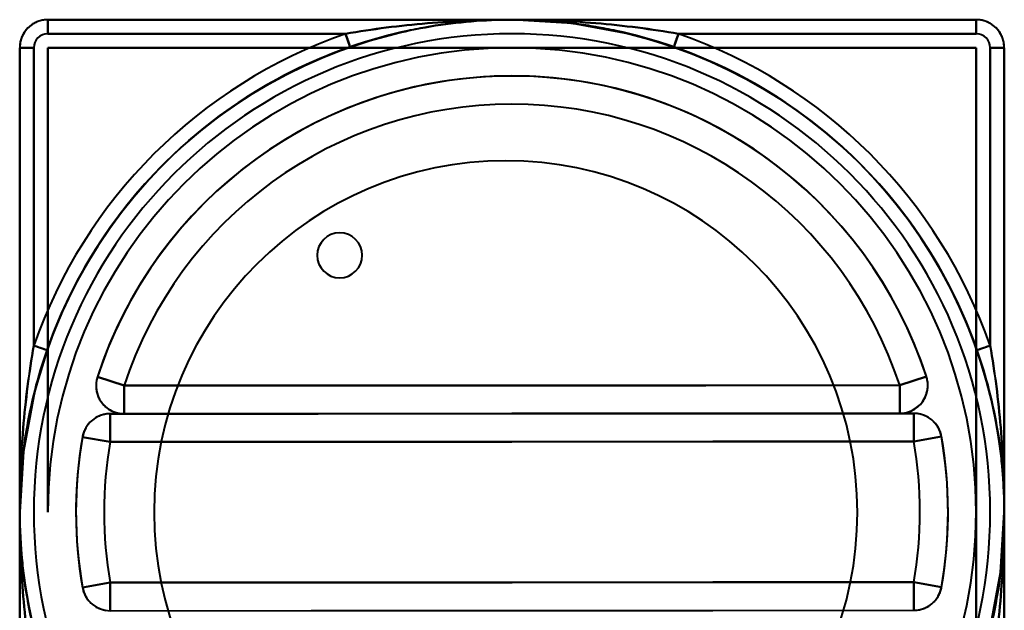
# Model space of a CAD drawing. Header units: millimetres. Extents: x -1352 to 2139, y -120 to 1171.
# Tile 62 of 78: x 490 to 560, y 964 to 1006. Entities that reach past the tile are written whole.
import ezdxf

# ---------------------------------------------------------------- set-up
doc = ezdxf.new("R2010")
doc.units = ezdxf.units.MM
doc.layers.add('G-IMPT', color=8, linetype='Continuous', lineweight=40)

# ---------------------------------------------------------------- blocks, each defined once
blk = doc.blocks.new('NEXA 1500 CALQUES_dwg-769064-Avant')
at = {"layer": 'G-IMPT'}
for p, q in [((525.441, 1006.397), (492.441, 1006.397)), ((492.441, 1005.397), (492.441, 1006.397)), ((492.441, 1006.397), (492.441, 1005.397)), ((558.441, 1006.397), (525.441, 1006.397)), ((558.441, 1005.397), (558.441, 1006.397)), ((558.441, 1006.397), (558.441, 1005.397)), ((513.937, 1004.453), (513.608, 1005.397)), ((537.273, 1005.397), (536.944, 1004.453)), ((490.441, 1004.397), (490.441, 971.397)), ((491.441, 1004.397), (490.441, 1004.397)), ((490.441, 1004.397), (491.441, 1004.397)), ((559.441, 1004.397), (560.441, 1004.397)), ((560.441, 1004.397), (559.441, 1004.397)), ((560.441, 971.397), (560.441, 1004.397)), ((491.441, 983.229), (492.385, 982.901)), ((558.496, 982.901), (559.441, 983.229)), ((495.966, 981.002), (497.868, 980.383)), ((497.868, 980.383), (495.966, 981.002)), ((554.905, 981.033), (553.004, 980.412)), ((553.004, 980.412), (554.905, 981.033)), ((497.869, 978.383), (497.868, 980.383)), ((497.868, 980.383), (497.869, 978.383)), ((553.004, 980.412), (553.005, 978.412)), ((553.005, 978.412), (553.004, 980.412)), ((554.003, 978.412), (496.871, 978.382)), ((496.872, 976.382), (496.871, 978.382)), ((496.871, 978.382), (496.872, 976.382)), ((497.869, 978.383), (553.005, 978.412)), ((554.004, 976.412), (554.003, 978.412)), ((554.003, 978.412), (554.004, 976.412)), ((496.872, 976.382), (494.902, 976.726)), ((494.902, 976.726), (496.872, 976.382)), ((554.004, 976.412), (555.974, 976.758)), ((555.974, 976.758), (554.004, 976.412)), ((490.441, 971.397), (490.441, 938.397)), ((560.441, 938.397), (560.441, 971.397)), ((494.908, 966.036), (496.878, 966.382)), ((496.878, 966.382), (494.908, 966.036)), ((496.878, 966.382), (496.879, 964.382)), ((496.879, 964.382), (496.878, 966.382)), ((554.009, 966.412), (554.01, 964.412)), ((554.009, 966.412), (555.979, 966.068)), ((554.01, 964.412), (554.009, 966.412)), ((555.979, 966.068), (554.009, 966.412)), ((496.879, 964.382), (554.01, 964.412))]:
    blk.add_line(p, q, dxfattribs=at)
at = {"layer": 'G-IMPT', "flags": 128}
for points in [[(492.441, 1006.397), (492.361, 1006.395), (492.281, 1006.391), (492.201, 1006.383), (492.122, 1006.372), (492.043, 1006.357), (491.965, 1006.34), (491.888, 1006.319), (491.812, 1006.296), (491.736, 1006.269), (491.662, 1006.239), (491.589, 1006.207), (491.517, 1006.171), (491.447, 1006.133), (491.378, 1006.092), (491.311, 1006.048), (491.246, 1006.001), (491.183, 1005.952), (491.122, 1005.901), (491.063, 1005.847), (491.006, 1005.79), (490.951, 1005.732), (490.899, 1005.671), (490.849, 1005.609), (490.802, 1005.544), (490.758, 1005.478), (490.716, 1005.41), (490.677, 1005.34), (490.64, 1005.268), (490.607, 1005.196), (490.577, 1005.122), (490.549, 1005.047), (490.525, 1004.97), (490.503, 1004.893), (490.485, 1004.816), (490.47, 1004.737), (490.458, 1004.658), (490.449, 1004.578), (490.443, 1004.499), (490.441, 1004.419), (490.441, 1004.397)], [(525.441, 1006.397), (524.041, 1006.369), (522.644, 1006.285), (521.251, 1006.145), (519.865, 1005.95), (518.487, 1005.699), (517.121, 1005.394), (515.768, 1005.034), (514.431, 1004.62), (513.111, 1004.153), (511.811, 1003.634), (510.533, 1003.063), (509.278, 1002.442), (508.05, 1001.771), (506.849, 1001.051), (505.678, 1000.284), (504.539, 999.47), (503.433, 998.612), (502.362, 997.71), (501.328, 996.766), (500.333, 995.782), (499.378, 994.758), (498.465, 993.697), (497.595, 992.601), (496.769, 991.47), (495.989, 990.308), (495.257, 989.115), (494.572, 987.894), (493.937, 986.646), (493.353, 985.374), (492.819, 984.08), (492.338, 982.765), (491.91, 981.432), (491.536, 980.083), (491.215, 978.72), (490.95, 977.346), (490.74, 975.962), (490.585, 974.571), (490.486, 973.174), (490.443, 971.775), (490.456, 970.375), (490.524, 968.977), (490.649, 967.583), (490.83, 966.194), (491.065, 964.814), (491.356, 963.445)], [(492.441, 1006.397), (508.941, 1006.397), (525.441, 1006.397), (541.941, 1006.397), (558.441, 1006.397)], [(525.441, 1006.397), (517.191, 1006.397), (508.941, 1006.397), (500.691, 1006.397), (492.441, 1006.397)], [(492.441, 1006.397), (508.941, 1006.397), (525.441, 1006.397), (541.941, 1006.397), (558.441, 1006.397)], [(558.441, 1006.397), (541.941, 1006.397), (525.441, 1006.397), (508.941, 1006.397), (492.441, 1006.397)], [(558.441, 1006.397), (541.941, 1006.397), (525.441, 1006.397), (508.941, 1006.397), (492.441, 1006.397)], [(492.441, 1006.397), (500.691, 1006.397), (508.941, 1006.397), (517.191, 1006.397), (525.441, 1006.397)], [(558.441, 1006.397), (541.941, 1006.397), (525.441, 1006.397), (508.941, 1006.397), (492.441, 1006.397)], [(492.441, 1006.397), (508.941, 1006.397), (525.441, 1006.397), (541.941, 1006.397), (558.441, 1006.397)], [(559.666, 964.074), (559.931, 965.448), (560.142, 966.832), (560.296, 968.224), (560.396, 969.62), (560.439, 971.019), (560.426, 972.419), (560.357, 973.817), (560.232, 975.212), (560.052, 976.6), (559.816, 977.98), (559.525, 979.349), (559.18, 980.706), (558.781, 982.048), (558.328, 983.372), (557.823, 984.678), (557.266, 985.962), (556.658, 987.223), (556, 988.459), (555.294, 989.667), (554.539, 990.847), (553.738, 991.995), (552.892, 993.11), (552.001, 994.19), (551.069, 995.234), (550.095, 996.24), (549.082, 997.206), (548.031, 998.131), (546.944, 999.013), (545.822, 999.85), (544.668, 1000.643), (543.483, 1001.388), (542.269, 1002.086), (541.029, 1002.734), (539.763, 1003.332), (538.475, 1003.88), (537.165, 1004.375), (535.837, 1004.817), (534.492, 1005.206), (533.133, 1005.541), (531.762, 1005.822), (530.38, 1006.047), (528.99, 1006.217), (527.595, 1006.331), (526.196, 1006.389), (525.441, 1006.397)], [(536.944, 1004.453), (534.081, 1005.314), (529.734, 1006.133), (525.441, 1006.397)], [(558.441, 1006.397), (550.191, 1006.397), (541.941, 1006.397), (533.691, 1006.397), (525.441, 1006.397)], [(525.441, 1006.397), (533.691, 1006.397), (541.941, 1006.397), (550.191, 1006.397), (558.441, 1006.397)], [(560.441, 1004.397), (560.439, 1004.477), (560.434, 1004.557), (560.426, 1004.636), (560.415, 1004.716), (560.401, 1004.794), (560.383, 1004.872), (560.363, 1004.95), (560.339, 1005.026), (560.312, 1005.102), (560.283, 1005.176), (560.25, 1005.249), (560.215, 1005.321), (560.176, 1005.391), (560.135, 1005.459), (560.091, 1005.526), (560.045, 1005.591), (559.996, 1005.655), (559.944, 1005.716), (559.89, 1005.775), (559.834, 1005.832), (559.776, 1005.886), (559.715, 1005.939), (559.652, 1005.988), (559.588, 1006.035), (559.521, 1006.08), (559.453, 1006.122), (559.383, 1006.161), (559.312, 1006.197), (559.239, 1006.231), (559.165, 1006.261), (559.09, 1006.289), (559.014, 1006.313), (558.937, 1006.334), (558.859, 1006.353), (558.781, 1006.368), (558.701, 1006.38), (558.622, 1006.389), (558.542, 1006.394), (558.462, 1006.397), (558.441, 1006.397)], [(513.608, 1005.397), (508.317, 1005.397), (503.025, 1005.397), (497.733, 1005.397), (492.441, 1005.397)], [(492.441, 1005.397), (497.733, 1005.397), (503.025, 1005.397), (508.317, 1005.397), (513.608, 1005.397)], [(558.441, 1005.397), (553.149, 1005.397), (547.857, 1005.397), (542.565, 1005.397), (537.273, 1005.397)], [(537.273, 1005.397), (542.565, 1005.397), (547.857, 1005.397), (553.149, 1005.397), (558.441, 1005.397)], [(490.441, 938.397), (490.441, 954.897), (490.441, 971.397), (490.441, 987.897), (490.441, 1004.397)], [(490.441, 1004.397), (490.441, 996.147), (490.441, 987.897), (490.441, 979.647), (490.441, 971.397)], [(490.441, 938.397), (490.441, 954.897), (490.441, 971.397), (490.441, 987.897), (490.441, 1004.397)], [(490.441, 1004.397), (490.441, 987.897), (490.441, 971.397), (490.441, 954.897), (490.441, 938.397)], [(490.441, 1004.397), (490.441, 987.897), (490.441, 971.397), (490.441, 954.897), (490.441, 938.397)], [(490.441, 971.397), (490.441, 979.647), (490.441, 987.897), (490.441, 996.147), (490.441, 1004.397)], [(490.441, 1004.397), (490.441, 987.897), (490.441, 971.397), (490.441, 954.897), (490.441, 938.397)], [(490.441, 938.397), (490.441, 954.897), (490.441, 971.397), (490.441, 987.897), (490.441, 1004.397)], [(491.441, 1004.397), (491.441, 999.105), (491.441, 993.813), (491.441, 988.521), (491.441, 983.229)], [(491.441, 983.229), (491.441, 988.521), (491.441, 993.813), (491.441, 999.105), (491.441, 1004.397)], [(492.385, 982.901), (492.872, 984.213), (493.41, 985.505), (494, 986.775), (494.64, 988.02), (495.329, 989.238), (496.067, 990.428), (496.851, 991.588), (497.682, 992.715), (498.556, 993.808), (499.474, 994.865), (500.433, 995.885), (501.433, 996.865), (502.47, 997.805), (503.545, 998.702), (504.654, 999.556), (505.797, 1000.365), (506.971, 1001.127), (508.175, 1001.842), (509.406, 1002.508), (510.663, 1003.124), (511.943, 1003.69), (513.245, 1004.204), (513.937, 1004.453)], [(525.441, 1004.397), (517.191, 1004.397), (508.941, 1004.397), (500.691, 1004.397), (492.441, 1004.397)], [(492.441, 1004.397), (500.691, 1004.397), (508.941, 1004.397), (517.191, 1004.397), (525.441, 1004.397)], [(492.441, 1004.397), (492.441, 996.147), (492.441, 987.897), (492.441, 979.647), (492.441, 971.397)], [(525.441, 1004.397), (517.191, 1004.397), (508.941, 1004.397), (500.691, 1004.397), (492.441, 1004.397)], [(492.441, 971.397), (492.441, 979.647), (492.441, 987.897), (492.441, 996.147), (492.441, 1004.397)], [(492.441, 1004.397), (500.691, 1004.397), (508.941, 1004.397), (517.191, 1004.397), (525.441, 1004.397)], [(492.441, 1004.397), (492.441, 996.147), (492.441, 987.897), (492.441, 979.647), (492.441, 971.397)], [(492.441, 971.397), (492.441, 979.647), (492.441, 987.897), (492.441, 996.147), (492.441, 1004.397)], [(558.441, 1004.397), (550.191, 1004.397), (541.941, 1004.397), (533.691, 1004.397), (525.441, 1004.397)], [(558.441, 1004.397), (550.191, 1004.397), (541.941, 1004.397), (533.691, 1004.397), (525.441, 1004.397)], [(525.441, 1004.397), (533.691, 1004.397), (541.941, 1004.397), (550.191, 1004.397), (558.441, 1004.397)], [(525.441, 1004.397), (533.691, 1004.397), (541.941, 1004.397), (550.191, 1004.397), (558.441, 1004.397)], [(536.944, 1004.453), (538.257, 1003.966), (539.549, 1003.428), (540.819, 1002.838), (542.064, 1002.198), (543.282, 1001.508), (544.472, 1000.771), (545.631, 999.986), (546.758, 999.156), (547.851, 998.281), (548.909, 997.364), (549.928, 996.404), (550.909, 995.405), (551.848, 994.367), (552.746, 993.293), (553.599, 992.184), (554.408, 991.041), (555.171, 989.867), (555.885, 988.663), (556.551, 987.432), (557.168, 986.175), (557.733, 984.894), (558.247, 983.592), (558.496, 982.901)], [(558.441, 971.397), (558.441, 979.647), (558.441, 987.897), (558.441, 996.147), (558.441, 1004.397)], [(558.441, 1004.397), (558.441, 996.147), (558.441, 987.897), (558.441, 979.647), (558.441, 971.397)], [(558.441, 971.397), (558.441, 979.647), (558.441, 987.897), (558.441, 996.147), (558.441, 1004.397)], [(558.441, 1004.397), (558.441, 996.147), (558.441, 987.897), (558.441, 979.647), (558.441, 971.397)], [(559.441, 983.229), (559.441, 988.521), (559.441, 993.813), (559.441, 999.105), (559.441, 1004.397)], [(559.441, 1004.397), (559.441, 999.105), (559.441, 993.813), (559.441, 988.521), (559.441, 983.229)], [(560.441, 1004.397), (560.441, 987.897), (560.441, 971.397), (560.441, 954.897), (560.441, 938.397)], [(560.441, 971.397), (560.441, 979.647), (560.441, 987.897), (560.441, 996.147), (560.441, 1004.397)], [(560.441, 1004.397), (560.441, 987.897), (560.441, 971.397), (560.441, 954.897), (560.441, 938.397)], [(560.441, 938.397), (560.441, 954.897), (560.441, 971.397), (560.441, 987.897), (560.441, 1004.397)], [(560.441, 938.397), (560.441, 954.897), (560.441, 971.397), (560.441, 987.897), (560.441, 1004.397)], [(560.441, 1004.397), (560.441, 996.147), (560.441, 987.897), (560.441, 979.647), (560.441, 971.397)], [(560.441, 938.397), (560.441, 954.897), (560.441, 971.397), (560.441, 987.897), (560.441, 1004.397)], [(560.441, 1004.397), (560.441, 987.897), (560.441, 971.397), (560.441, 954.897), (560.441, 938.397)], [(554.905, 981.033), (554.496, 982.204), (554.041, 983.357), (553.539, 984.491), (552.993, 985.604), (552.403, 986.695), (551.77, 987.761), (551.094, 988.801), (550.378, 989.813), (549.622, 990.795), (548.827, 991.747), (547.994, 992.665), (547.126, 993.55), (546.222, 994.4), (545.286, 995.212), (544.318, 995.987), (543.319, 996.722), (542.292, 997.417), (541.238, 998.07), (540.159, 998.68), (539.056, 999.247), (537.931, 999.769), (536.787, 1000.246), (535.624, 1000.677), (534.445, 1001.061), (533.252, 1001.397), (532.046, 1001.685), (530.829, 1001.925), (529.604, 1002.116), (528.372, 1002.258), (527.136, 1002.351), (525.897, 1002.394), (524.657, 1002.387), (523.418, 1002.331), (522.183, 1002.225), (520.953, 1002.07), (519.73, 1001.866), (518.516, 1001.614), (517.313, 1001.313), (516.123, 1000.964), (514.948, 1000.567), (513.79, 1000.124), (512.651, 999.636), (511.532, 999.102), (510.435, 998.523), (509.362, 997.901), (508.315, 997.237), (507.295, 996.532), (506.305, 995.786), (505.345, 995.001), (504.417, 994.179), (503.523, 993.32), (502.664, 992.426), (501.841, 991.498), (501.056, 990.538), (500.31, 989.548), (499.604, 988.528), (498.94, 987.482), (498.318, 986.409), (497.739, 985.312), (497.205, 984.193), (496.716, 983.054), (496.273, 981.896), (495.966, 981.002)], [(492.385, 982.901), (491.524, 980.038), (490.705, 975.69), (490.441, 971.397)], [(495.966, 981.002), (495.943, 980.926), (495.923, 980.848), (495.906, 980.77), (495.892, 980.691), (495.881, 980.612), (495.873, 980.532), (495.869, 980.453), (495.868, 980.373), (495.87, 980.293), (495.875, 980.213), (495.883, 980.133), (495.895, 980.054), (495.91, 979.975), (495.928, 979.897), (495.948, 979.82), (495.972, 979.744), (496, 979.669), (496.03, 979.595), (496.063, 979.522), (496.098, 979.45), (496.137, 979.38), (496.179, 979.312), (496.223, 979.245), (496.27, 979.18), (496.319, 979.117), (496.371, 979.056), (496.425, 978.998), (496.482, 978.941), (496.54, 978.887), (496.601, 978.835), (496.664, 978.785), (496.729, 978.738), (496.796, 978.694), (496.864, 978.653), (496.934, 978.614), (497.005, 978.578), (497.078, 978.545), (497.152, 978.515), (497.228, 978.488), (497.304, 978.464), (497.381, 978.443), (497.459, 978.425), (497.538, 978.41), (497.617, 978.398), (497.696, 978.39), (497.776, 978.385), (497.856, 978.383), (497.869, 978.383)], [(553.005, 978.412), (553.085, 978.413), (553.165, 978.418), (553.244, 978.426), (553.324, 978.437), (553.402, 978.452), (553.48, 978.469), (553.558, 978.49), (553.634, 978.513), (553.71, 978.54), (553.784, 978.57), (553.857, 978.603), (553.928, 978.638), (553.999, 978.676), (554.067, 978.718), (554.134, 978.761), (554.199, 978.808), (554.262, 978.857), (554.324, 978.909), (554.383, 978.963), (554.439, 979.019), (554.494, 979.077), (554.546, 979.138), (554.596, 979.201), (554.643, 979.265), (554.688, 979.332), (554.729, 979.4), (554.768, 979.47), (554.805, 979.541), (554.838, 979.614), (554.868, 979.688), (554.896, 979.763), (554.92, 979.839), (554.942, 979.916), (554.96, 979.994), (554.975, 980.073), (554.987, 980.152), (554.996, 980.231), (555.001, 980.311), (555.004, 980.391), (555.003, 980.471), (554.999, 980.551), (554.992, 980.631), (554.982, 980.71), (554.968, 980.789), (554.951, 980.867), (554.932, 980.945), (554.909, 981.021), (554.905, 981.033)], [(497.868, 980.383), (511.652, 980.39), (525.436, 980.397), (539.22, 980.404), (553.004, 980.412)], [(553.004, 980.412), (539.22, 980.404), (525.436, 980.397), (511.652, 980.39), (497.868, 980.383)], [(496.871, 978.382), (496.791, 978.38), (496.711, 978.376), (496.632, 978.368), (496.553, 978.356), (496.474, 978.342), (496.396, 978.324), (496.319, 978.304), (496.242, 978.28), (496.167, 978.253), (496.093, 978.224), (496.019, 978.191), (495.948, 978.156), (495.878, 978.117), (495.809, 978.076), (495.742, 978.032), (495.677, 977.986), (495.614, 977.937), (495.553, 977.885), (495.494, 977.831), (495.437, 977.775), (495.382, 977.716), (495.33, 977.656), (495.28, 977.593), (495.233, 977.528), (495.189, 977.462), (495.147, 977.394), (495.108, 977.324), (495.072, 977.252), (495.038, 977.18), (495.008, 977.106), (494.98, 977.031), (494.956, 976.954), (494.935, 976.877), (494.916, 976.799), (494.902, 976.726)], [(554.003, 978.412), (539.72, 978.405), (525.437, 978.397), (511.154, 978.39), (496.871, 978.382)], [(496.871, 978.382), (511.154, 978.39), (525.437, 978.397), (539.72, 978.405), (554.003, 978.412)], [(497.869, 978.383), (497.619, 978.382), (497.37, 978.382), (497.121, 978.382), (496.871, 978.382)], [(496.871, 978.382), (497.121, 978.382), (497.37, 978.382), (497.619, 978.382), (497.869, 978.383)], [(497.869, 978.383), (511.653, 978.39), (525.437, 978.397), (539.221, 978.404), (553.005, 978.412)], [(553.005, 978.412), (539.221, 978.404), (525.437, 978.397), (511.653, 978.39), (497.869, 978.383)], [(554.003, 978.412), (553.753, 978.412), (553.504, 978.412), (553.254, 978.412), (553.005, 978.412)], [(553.005, 978.412), (553.254, 978.412), (553.504, 978.412), (553.753, 978.412), (554.003, 978.412)], [(555.974, 976.758), (555.958, 976.836), (555.94, 976.914), (555.918, 976.991), (555.893, 977.067), (555.866, 977.142), (555.835, 977.216), (555.801, 977.289), (555.765, 977.36), (555.725, 977.43), (555.683, 977.498), (555.639, 977.564), (555.591, 977.629), (555.541, 977.691), (555.489, 977.751), (555.434, 977.81), (555.377, 977.866), (555.318, 977.92), (555.257, 977.971), (555.193, 978.02), (555.128, 978.066), (555.061, 978.11), (554.992, 978.151), (554.922, 978.189), (554.85, 978.224), (554.777, 978.257), (554.703, 978.286), (554.627, 978.312), (554.551, 978.336), (554.473, 978.356), (554.395, 978.373), (554.316, 978.388), (554.237, 978.398), (554.158, 978.406), (554.078, 978.411), (554.003, 978.412)], [(494.902, 976.726), (494.713, 975.5), (494.574, 974.268), (494.484, 973.032), (494.443, 971.792), (494.452, 970.553), (494.511, 969.314), (494.619, 968.079), (494.776, 966.849), (494.908, 966.036)], [(555.979, 966.068), (556.168, 967.294), (556.307, 968.526), (556.398, 969.762), (556.438, 971.002), (556.429, 972.242), (556.371, 973.48), (556.263, 974.715), (556.105, 975.945), (555.974, 976.758)], [(554.004, 976.412), (539.721, 976.405), (525.438, 976.397), (511.155, 976.39), (496.872, 976.382)], [(496.872, 976.382), (511.155, 976.39), (525.438, 976.397), (539.721, 976.405), (554.004, 976.412)], [(490.441, 971.397), (490.441, 963.147), (490.441, 954.897), (490.441, 946.647), (490.441, 938.397)], [(490.441, 938.397), (490.441, 946.647), (490.441, 954.897), (490.441, 963.147), (490.441, 971.397)], [(558.441, 938.397), (558.441, 946.647), (558.441, 954.897), (558.441, 963.147), (558.441, 971.397)], [(558.441, 971.397), (558.441, 963.147), (558.441, 954.897), (558.441, 946.647), (558.441, 938.397)], [(558.441, 938.397), (558.441, 946.647), (558.441, 954.897), (558.441, 963.147), (558.441, 971.397)], [(558.441, 971.397), (558.441, 963.147), (558.441, 954.897), (558.441, 946.647), (558.441, 938.397)], [(558.496, 959.894), (559.357, 962.756), (560.176, 967.104), (560.441, 971.397)], [(560.441, 938.397), (560.441, 946.647), (560.441, 954.897), (560.441, 963.147), (560.441, 971.397)], [(560.441, 971.397), (560.441, 963.147), (560.441, 954.897), (560.441, 946.647), (560.441, 938.397)], [(494.908, 966.036), (494.923, 965.958), (494.942, 965.88), (494.963, 965.803), (494.988, 965.727), (495.016, 965.652), (495.046, 965.578), (495.08, 965.505), (495.117, 965.434), (495.156, 965.364), (495.198, 965.296), (495.243, 965.23), (495.29, 965.166), (495.34, 965.103), (495.392, 965.043), (495.447, 964.984), (495.504, 964.928), (495.563, 964.874), (495.625, 964.823), (495.688, 964.774), (495.753, 964.728), (495.82, 964.684), (495.889, 964.643), (495.959, 964.605), (496.031, 964.57), (496.104, 964.538), (496.179, 964.508), (496.254, 964.482), (496.331, 964.458), (496.408, 964.438), (496.486, 964.421), (496.565, 964.407)], [(496.878, 966.382), (511.16, 966.39), (525.443, 966.397), (539.726, 966.405), (554.009, 966.412)], [(554.009, 966.412), (539.726, 966.405), (525.443, 966.397), (511.16, 966.39), (496.878, 966.382)], [(554.01, 964.412), (554.09, 964.414), (554.17, 964.419), (554.249, 964.427), (554.329, 964.438), (554.407, 964.452), (554.485, 964.47), (554.563, 964.49), (554.639, 964.514), (554.715, 964.541), (554.789, 964.57), (554.862, 964.603), (554.933, 964.639), (555.004, 964.677), (555.072, 964.718), (555.139, 964.762), (555.204, 964.809), (555.267, 964.858), (555.329, 964.909), (555.388, 964.963), (555.444, 965.019), (555.499, 965.078), (555.551, 965.139), (555.601, 965.201), (555.648, 965.266), (555.693, 965.332), (555.734, 965.401), (555.773, 965.47), (555.81, 965.542), (555.843, 965.614), (555.873, 965.688), (555.901, 965.764), (555.925, 965.84), (555.947, 965.917), (555.965, 965.995), (555.979, 966.068)], [(496.879, 964.382), (511.161, 964.39), (525.444, 964.397), (539.727, 964.405), (554.01, 964.412)]]:
    blk.add_lwpolyline(points, dxfattribs=at)
at = {"layer": 'G-IMPT'}
for centre, radius, start, end in [((525.441, 971.397), 35, 90, 270), ((525.441, 971.397), 35, 90, 270), ((492.441, 1004.397), 2, 90, 180), ((492.441, 1004.397), 2, 90, 180), ((492.441, 1004.397), 2, 90, 180), ((492.441, 1004.397), 2, 90, 180), ((492.441, 1004.397), 2, 90, 180), ((492.441, 1004.397), 2, 90, 180), ((492.441, 1004.397), 2, 90, 180), ((492.441, 1004.397), 2, 90, 180), ((525.441, 971.397), 35, 270, 90), ((525.441, 971.397), 35, 270, 90), ((558.441, 1004.397), 2, 0, 90), ((558.441, 1004.397), 2, 360, 90), ((558.441, 1004.397), 2, 0, 90), ((558.441, 1004.397), 2, 0, 90), ((558.441, 1004.397), 2, 0, 90), ((558.441, 1004.397), 2, 0, 90), ((558.441, 1004.397), 2, 0, 90), ((558.441, 1004.397), 2, 0, 90), ((525.441, 971.397), 34, 90, 270), ((525.441, 971.397), 34, 90, 270), ((525.441, 971.397), 36, 109.18814, 160.81186), ((525.441, 971.397), 36, 109.18814, 160.81186), ((492.441, 1004.397), 1, 90, 180), ((492.441, 1004.397), 1, 90, 180), ((525.441, 971.397), 34, 270, 90), ((525.441, 971.397), 34, 270, 90), ((525.441, 971.397), 36, 19.18814, 70.81186), ((525.441, 971.397), 36, 19.18814, 70.81186), ((558.441, 1004.397), 1, 0, 90), ((558.441, 1004.397), 1, 0, 90), ((525.441, 971.397), 35, 109.18814, 160.81186), ((525.441, 971.397), 35, 109.18814, 160.81186), ((525.441, 971.397), 33, 90, 180), ((525.441, 971.397), 33, 90, 180), ((525.441, 971.397), 33, 90, 180), ((525.441, 971.397), 33, 90, 180), ((525.441, 971.397), 33, 360, 90), ((525.441, 971.397), 33, 360, 90), ((525.441, 971.397), 33, 0, 90), ((525.441, 971.397), 33, 0, 90), ((525.441, 971.397), 35, 19.18814, 70.81186), ((525.441, 971.397), 35, 19.18814, 70.81186), ((525.441, 971.397), 31, 18.11018, 161.95015), ((525.441, 971.397), 31, 18.11018, 161.95015), ((525.441, 971.397), 31, 18.11018, 161.95015), ((525.441, 971.397), 31, 18.11018, 161.95015), ((525.441, 971.397), 29, 18.11018, 161.95015), ((525.441, 971.397), 29, 18.11018, 161.95015), ((525, 971.372), 25, 360, 180), ((525, 971.372), 25, 360, 180), ((525, 971.372), 25, 360, 180), ((525, 971.372), 25, 360, 180), ((513.191, 989.647), 1.6, 0, 180), ((513.191, 989.647), 1.6, 90, 270), ((513.191, 989.647), 1.6, 90, 270), ((513.191, 989.647), 1.6, 90, 270), ((513.191, 989.647), 1.6, 0, 180), ((513.191, 989.647), 1.6, 90, 270), ((513.191, 989.647), 1.6, 90, 270), ((513.191, 989.647), 1.6, 90, 270), ((513.191, 989.647), 1.6, 0, 90), ((513.191, 989.647), 1.6, 270, 90), ((513.191, 989.647), 1.6, 270, 90), ((513.191, 989.647), 1.6, 270, 90), ((513.191, 989.647), 1.6, 0, 90), ((513.191, 989.647), 1.6, 270, 90), ((513.191, 989.647), 1.6, 180, 0), ((513.191, 989.647), 1.6, 180, 0), ((513.191, 989.647), 1.6, 270, 0), ((513.191, 989.647), 1.6, 270, 0), ((497.868, 980.383), 2, 161.95015, 270.03016), ((497.868, 980.383), 2, 161.95015, 270.03016), ((497.868, 980.383), 2, 161.95015, 270.03016), ((497.868, 980.383), 2, 161.95015, 270.03016), ((553.004, 980.412), 2, 270.03016, 18.11018), ((553.004, 980.412), 2, 270.03016, 18.11018), ((553.004, 980.412), 2, 270.03016, 18.11018), ((553.004, 980.412), 2, 270.03016, 18.11018), ((496.872, 976.382), 2, 90.03016, 170.10197), ((496.872, 976.382), 2, 90.03016, 170.10197), ((496.872, 976.382), 2, 90.03016, 170.10197), ((496.872, 976.382), 2, 90.03016, 170.10197), ((554.004, 976.412), 2, 9.95835, 90.03016), ((554.004, 976.412), 2, 9.95835, 90.03016), ((554.004, 976.412), 2, 9.95835, 90.03016), ((554.004, 976.412), 2, 9.95835, 90.03016), ((525.441, 971.397), 31, 170.10197, 189.95835), ((525.441, 971.397), 31, 170.10197, 189.95835), ((525.441, 971.397), 31, 170.10197, 189.95835), ((525.441, 971.397), 31, 170.10197, 189.95835), ((525.441, 971.397), 31, 350.10197, 9.95835), ((525.441, 971.397), 31, 350.10197, 9.95835), ((525.441, 971.397), 31, 350.10197, 9.95835), ((525.441, 971.397), 31, 350.10197, 9.95835), ((525.441, 971.397), 29, 170.10197, 189.95835), ((525.441, 971.397), 29, 170.10197, 189.95835), ((525.441, 971.397), 29, 350.10197, 9.95835), ((525.441, 971.397), 29, 350.10197, 9.95835), ((525, 971.372), 25, 180, 360), ((525, 971.372), 25, 180, 360), ((525, 971.372), 25, 180, 0), ((525, 971.372), 25, 180, 360), ((525.441, 971.397), 33, 270, 360), ((525.441, 971.397), 33, 270, 360), ((525.441, 971.397), 33, 270, 0), ((525.441, 971.397), 33, 270, 360), ((496.878, 966.382), 2, 189.95835, 270.03016), ((496.878, 966.382), 2, 189.95835, 270.03016), ((496.878, 966.382), 2, 189.95835, 270.03016), ((496.878, 966.382), 2, 189.95835, 270.03016), ((554.009, 966.412), 2, 270.03016, 350.10197), ((554.009, 966.412), 2, 270.03016, 350.10197), ((554.009, 966.412), 2, 270.03016, 350.10197), ((554.009, 966.412), 2, 270.03016, 350.10197)]:
    blk.add_arc(centre, radius, start, end, dxfattribs=at)
for points in [[(525.441, 1006.397), (524.404, 1006.397), (522.356, 1006.352), (519.425, 1006.164), (516.503, 1005.855), (514.566, 1005.564), (513.608, 1005.397)], [(513.608, 1005.397), (514.57, 1005.558), (516.501, 1005.858), (519.425, 1006.164), (522.357, 1006.352), (524.402, 1006.397), (525.441, 1006.397)], [(513.937, 1004.453), (514.873, 1004.778), (516.772, 1005.349), (519.649, 1005.956), (522.542, 1006.317), (524.476, 1006.397), (525.441, 1006.397)], [(537.273, 1005.397), (536.325, 1005.562), (534.394, 1005.854), (531.388, 1006.171), (528.425, 1006.356), (526.433, 1006.397), (525.441, 1006.397)], [(525.441, 1006.397), (526.406, 1006.397), (528.34, 1006.317), (531.232, 1005.956), (534.11, 1005.349), (536.008, 1004.778), (536.944, 1004.453)], [(525.441, 1006.397), (526.435, 1006.397), (528.425, 1006.356), (531.387, 1006.171), (534.396, 1005.856), (536.321, 1005.557), (537.273, 1005.397)], [(513.608, 1005.397), (513.652, 1005.273), (513.738, 1005.026), (513.847, 1004.712), (513.92, 1004.502), (513.937, 1004.453), (513.937, 1004.453)], [(536.944, 1004.453), (536.944, 1004.453), (536.961, 1004.502), (537.034, 1004.712), (537.144, 1005.026), (537.23, 1005.273), (537.273, 1005.397)], [(491.441, 983.229), (491.276, 982.282), (490.984, 980.35), (490.666, 977.344), (490.482, 974.382), (490.441, 972.39), (490.441, 971.397)], [(490.441, 971.397), (490.441, 972.392), (490.482, 974.381), (490.667, 977.344), (490.981, 980.352), (491.281, 982.277), (491.441, 983.229)], [(490.441, 971.397), (490.441, 972.362), (490.521, 974.296), (490.882, 977.189), (491.488, 980.066), (492.059, 981.964), (492.385, 982.901)], [(492.385, 982.901), (492.385, 982.901), (492.336, 982.918), (492.126, 982.991), (491.811, 983.1), (491.564, 983.186), (491.441, 983.229)], [(559.441, 983.229), (559.317, 983.186), (559.07, 983.1), (558.755, 982.991), (558.545, 982.918), (558.496, 982.901), (558.496, 982.901)], [(558.496, 982.901), (558.822, 981.964), (559.393, 980.066), (559.999, 977.189), (560.361, 974.296), (560.441, 972.362), (560.441, 971.397)], [(560.441, 971.397), (560.441, 972.433), (560.395, 974.482), (560.208, 977.413), (559.899, 980.335), (559.607, 982.272), (559.441, 983.229)], [(559.441, 983.229), (559.601, 982.267), (559.901, 980.337), (560.207, 977.412), (560.396, 974.481), (560.441, 972.435), (560.441, 971.397)], [(492.385, 959.894), (492.059, 960.83), (491.488, 962.728), (490.882, 965.606), (490.521, 968.498), (490.441, 970.432), (490.441, 971.397)], [(490.441, 971.397), (490.441, 970.361), (490.486, 968.312), (490.673, 965.381), (490.982, 962.459), (491.274, 960.522), (491.441, 959.565)], [(491.441, 959.565), (491.28, 960.527), (490.98, 962.457), (490.674, 965.382), (490.486, 968.313), (490.441, 970.359), (490.441, 971.397)], [(560.441, 971.397), (560.441, 970.432), (560.361, 968.498), (559.999, 965.606), (559.393, 962.728), (558.822, 960.83), (558.496, 959.894)], [(559.441, 959.565), (559.606, 960.513), (559.898, 962.444), (560.215, 965.45), (560.399, 968.412), (560.441, 970.405), (560.441, 971.397)], [(560.441, 971.397), (560.441, 970.403), (560.399, 968.413), (560.214, 965.45), (559.9, 962.442), (559.6, 960.517), (559.441, 959.565)]]:
    blk.add_open_spline(points, degree=3, dxfattribs=at)
for points in [[(525.441, 1006.397), (524.476, 1006.397), (523.025, 1006.337), (521.337, 1006.162), (520.373, 1006.031), (519.652, 1005.918), (518.93, 1005.789), (517.971, 1005.597), (516.297, 1005.207), (514.875, 1004.779), (513.937, 1004.453)], [(536.944, 1004.453), (536.006, 1004.779), (534.584, 1005.207), (532.91, 1005.597), (531.951, 1005.789), (531.23, 1005.918), (530.508, 1006.031), (529.545, 1006.162), (527.856, 1006.337), (526.405, 1006.397), (525.441, 1006.397)], [(492.385, 982.901), (492.059, 981.962), (491.631, 980.541), (491.241, 978.867), (491.049, 977.907), (490.92, 977.186), (490.807, 976.464), (490.676, 975.501), (490.501, 973.813), (490.441, 972.362), (490.441, 971.397)], [(560.441, 971.397), (560.441, 972.362), (560.381, 973.813), (560.205, 975.501), (560.074, 976.464), (559.961, 977.186), (559.832, 977.907), (559.64, 978.867), (559.25, 980.541), (558.823, 981.962), (558.496, 982.901)], [(490.441, 971.397), (490.441, 970.432), (490.501, 968.981), (490.676, 967.293), (490.807, 966.33), (490.92, 965.608), (491.049, 964.887), (491.241, 963.927), (491.631, 962.253), (492.059, 960.832), (492.385, 959.894)], [(558.496, 959.894), (558.823, 960.832), (559.25, 962.253), (559.64, 963.927), (559.832, 964.887), (559.961, 965.608), (560.074, 966.33), (560.205, 967.293), (560.381, 968.981), (560.441, 970.432), (560.441, 971.397)]]:
    blk.add_open_spline(points, degree=3, knots=[0, 0, 0, 0, 0.25, 0.375, 0.4375, 0.5, 0.5625, 0.625, 0.75, 1, 1, 1, 1], dxfattribs=at)

msp = doc.modelspace()

# ---------------------------------------------------------------- block references
at = {"layer": 'G-IMPT'}
msp.add_blockref('NEXA 1500 CALQUES_dwg-769064-Avant', (0, 0), dxfattribs=at)

doc.saveas('drawing.dxf')
